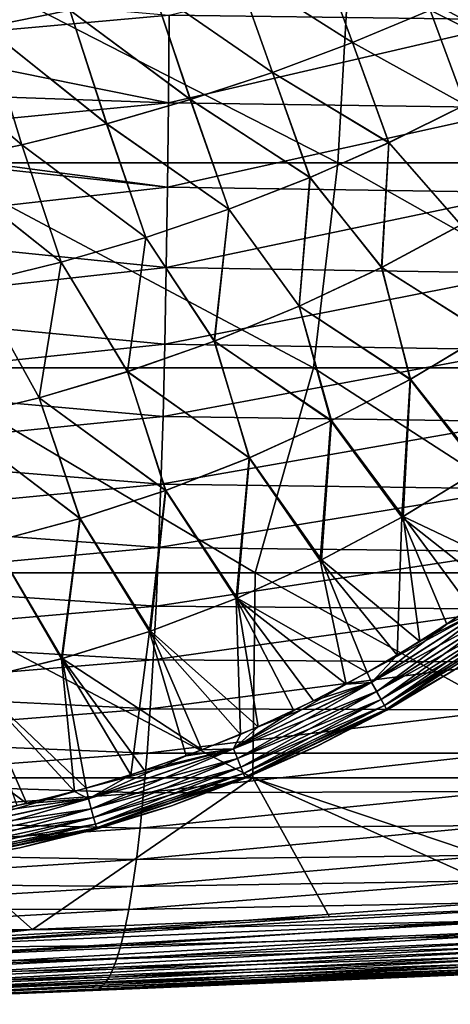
# Model space of a CAD drawing. Header units: metres. Extents: x -82 to 113, y -109 to 109.
# Tile 173 of 256: x 63.78 to 70.43, y -22.46 to -7.27. Entities that reach past the tile are written whole.
import ezdxf

# ---------------------------------------------------------------- set-up
doc = ezdxf.new("R2010")
doc.units = ezdxf.units.M
doc.layers.add('solid_20_382_013_XXX', color=7, linetype='CONTINUOUS')

msp = doc.modelspace()

# ---------------------------------------------------------------- linework, layer by layer
at = {"layer": 'solid_20_382_013_XXX'}
for points in [[(63.255203, -7.390468, 31.673744), (64.558258, -7.125443, 31.635698), (62.755196, -5.562668, 31.726295)], [(62.755661, -5.562601, 27.345428), (64.558838, -7.125314, 27.436029), (63.255714, -7.390373, 27.39798)], [(71.60228, -5.8742, -48.603638), (71.594124, -7.277799, -48.46014), (66.092468, -7.206246, -49.141731)], [(68.916222, -7.62891, 31.464252), (68.356529, -6.103537, 31.515364), (67.114441, -6.479979, 31.556297)], [(67.115158, -6.479773, 27.515438), (68.357307, -6.103287, 27.556374), (68.917793, -7.62829, 27.607506)], [(68.916222, -7.62891, 31.464252), (70.113861, -7.128343, 31.426619), (68.356529, -6.103537, 31.515364)], [(68.357307, -6.103287, 27.556374), (70.115524, -7.127607, 27.645144), (68.917793, -7.62829, 27.607506)], [(62.370335, -9.482674, -23.937853), (68.688675, -9.482674, -24.160265), (62.515308, -6.320729, -23.937872)], [(68.688675, -9.482674, -24.160265), (68.873581, -6.320729, -24.160778), (62.515308, -6.320729, -23.937872)], [(68.688675, -9.482674, -24.160265), (74.734612, -9.482674, -24.412577), (68.873581, -6.320729, -24.160778)], [(74.734612, -9.482674, -24.412577), (74.956001, -6.320729, -24.413805), (68.873581, -6.320729, -24.160778)], [(67.681465, -8.089303, 31.50148), (67.114441, -6.479979, 31.556297), (65.846512, -6.82128, 31.596479)], [(65.84716, -6.821115, 27.475252), (67.115158, -6.479773, 27.515438), (67.682922, -8.088792, 27.570274)], [(67.681465, -8.089303, 31.50148), (68.916222, -7.62891, 31.464252), (67.114441, -6.479979, 31.556297)], [(67.115158, -6.479773, 27.515438), (68.917793, -7.62829, 27.607506), (67.682922, -8.088792, 27.570274)], [(71.782143, -7.961185, 31.340015), (71.268738, -6.590271, 31.388796), (70.113861, -7.128343, 31.426619)], [(70.115524, -7.127607, 27.645144), (71.270485, -6.589414, 27.682972), (71.780296, -7.962267, 27.73164)], [(66.415703, -8.507163, 31.538086), (65.846512, -6.82128, 31.596479), (64.558258, -7.125443, 31.635698)], [(64.558838, -7.125314, 27.436029), (65.84716, -6.821115, 27.475252), (66.417023, -8.506753, 27.533663)], [(66.415703, -8.507163, 31.538086), (67.681465, -8.089303, 31.50148), (65.846512, -6.82128, 31.596479)], [(65.84716, -6.821115, 27.475252), (67.682922, -8.088792, 27.570274), (66.417023, -8.506753, 27.533663)], [(66.092468, -7.206246, -49.141731), (61.445797, -7.620971, -49.678562), (61.885704, -6.835156, -49.713505)], [(65.125038, -8.880129, 31.573851), (64.558258, -7.125443, 31.635698), (63.255203, -7.390468, 31.673744)], [(63.255714, -7.390373, 27.39798), (64.558838, -7.125314, 27.436029), (65.126221, -8.879811, 27.497892)], [(65.125038, -8.880129, 31.573851), (66.415703, -8.507163, 31.538086), (64.558258, -7.125443, 31.635698)], [(64.558838, -7.125314, 27.436029), (66.417023, -8.506753, 27.533663), (65.126221, -8.879811, 27.497892)], [(70.654625, -8.588213, 31.372726), (70.113861, -7.128343, 31.426619), (68.916222, -7.62891, 31.464252)], [(68.917793, -7.62829, 27.607506), (70.115524, -7.127607, 27.645144), (70.652863, -8.589139, 27.698933)], [(70.654625, -8.588213, 31.372726), (71.782143, -7.961185, 31.340015), (70.113861, -7.128343, 31.426619)], [(70.115524, -7.127607, 27.645144), (71.780296, -7.962267, 27.73164), (70.652863, -8.589139, 27.698933)], [(66.092468, -7.206246, -49.141731), (66.080772, -8.555921, -48.950832), (61.445797, -7.620971, -49.678562)], [(71.594124, -7.277799, -48.46014), (66.080772, -8.555921, -48.950832), (66.092468, -7.206246, -49.141731)], [(71.594124, -7.277799, -48.46014), (71.582573, -8.63508, -48.255341), (66.080772, -8.555921, -48.950832)], [(63.815594, -9.205843, 31.608559), (63.255203, -7.390468, 31.673744), (61.942875, -7.614406, 31.710407)], [(61.943306, -7.614339, 27.361315), (63.255714, -7.390373, 27.39798), (63.816624, -9.205606, 27.463179)], [(63.815594, -9.205843, 31.608559), (65.125038, -8.880129, 31.573851), (63.255203, -7.390468, 31.673744)], [(63.255714, -7.390373, 27.39798), (65.126221, -8.879811, 27.497892), (63.816624, -9.205606, 27.463179)], [(66.080772, -8.555921, -48.950832), (60.956894, -8.378492, -49.633701), (61.445797, -7.620971, -49.678562)], [(62.493484, -9.482014, 31.641994), (63.815594, -9.205843, 31.608559), (61.942875, -7.614406, 31.710407)], [(61.943306, -7.614339, 27.361315), (63.816624, -9.205606, 27.463179), (62.49435, -9.481849, 27.429737)], [(69.47937, -9.171614, 31.40534), (68.916222, -7.62891, 31.464252), (67.681465, -8.089303, 31.50148)], [(67.682922, -8.088792, 27.570274), (68.917793, -7.62829, 27.607506), (69.477707, -9.172392, 27.666325)], [(69.47937, -9.171614, 31.40534), (70.654625, -8.588213, 31.372726), (68.916222, -7.62891, 31.464252)], [(68.917793, -7.62829, 27.607506), (70.652863, -8.589139, 27.698933), (69.477707, -9.172392, 27.666325)], [(68.262413, -9.708539, 31.437653), (67.681465, -8.089303, 31.50148), (66.415703, -8.507163, 31.538086)], [(66.417023, -8.506753, 27.533663), (67.682922, -8.088792, 27.570274), (68.260872, -9.709179, 27.634018)], [(68.262413, -9.708539, 31.437653), (69.47937, -9.171614, 31.40534), (67.681465, -8.089303, 31.50148)], [(67.682922, -8.088792, 27.570274), (69.477707, -9.172392, 27.666325), (68.260872, -9.709179, 27.634018)], [(66.080772, -8.555921, -48.950832), (60.417648, -9.108811, -49.579262), (60.956894, -8.378492, -49.633701)], [(66.080772, -8.555921, -48.950832), (66.065399, -9.855676, -48.697598), (60.417648, -9.108811, -49.579262)], [(67.010124, -10.196348, 31.46946), (66.415703, -8.507163, 31.538086), (65.125038, -8.880129, 31.573851)], [(65.126221, -8.879811, 27.497892), (66.417023, -8.506753, 27.533663), (67.00872, -10.196859, 27.602215)], [(71.582573, -8.63508, -48.255341), (66.065399, -9.855676, -48.697598), (66.080772, -8.555921, -48.950832)], [(71.582573, -8.63508, -48.255341), (71.567406, -9.939628, -47.984127), (66.065399, -9.855676, -48.697598)], [(67.010124, -10.196348, 31.46946), (68.262413, -9.708539, 31.437653), (66.415703, -8.507163, 31.538086)], [(66.417023, -8.506753, 27.533663), (68.260872, -9.709179, 27.634018), (67.00872, -10.196859, 27.602215)], [(69.477707, -9.172392, 27.666325), (70.652863, -8.589139, 27.698933), (70.592506, -10.437886, 27.746386)], [(70.588371, -10.440251, 31.32542), (70.654625, -8.588213, 31.372726), (69.47937, -9.171614, 31.40534)], [(65.728844, -10.632399, 31.500557), (65.125038, -8.880129, 31.573851), (63.815594, -9.205843, 31.608559)], [(63.816624, -9.205606, 27.463179), (65.126221, -8.879811, 27.497892), (65.7276, -10.632792, 27.571125)], [(65.728844, -10.632399, 31.500557), (67.010124, -10.196348, 31.46946), (65.125038, -8.880129, 31.573851)], [(65.126221, -8.879811, 27.497892), (67.00872, -10.196859, 27.602215), (65.7276, -10.632792, 27.571125)], [(66.065399, -9.855676, -48.697598), (60.315239, -9.237256, -49.568493), (60.417648, -9.108811, -49.579262)], [(66.065399, -9.855676, -48.697598), (60.297241, -10.513552, -49.289341), (60.315239, -9.237256, -49.568493)], [(64.42495, -11.014048, 31.530739), (63.815594, -9.205843, 31.608559), (62.493484, -9.482014, 31.641994)], [(62.49435, -9.481849, 27.429737), (63.816624, -9.205606, 27.463179), (64.423866, -11.014338, 27.540949)], [(64.42495, -11.014048, 31.530739), (65.728844, -10.632399, 31.500557), (63.815594, -9.205843, 31.608559)], [(63.816624, -9.205606, 27.463179), (65.7276, -10.632792, 27.571125), (64.423866, -11.014338, 27.540949)], [(68.260872, -9.709179, 27.634018), (69.477707, -9.172392, 27.666325), (69.367569, -11.095563, 27.718744)], [(69.363686, -11.097516, 31.353052), (69.47937, -9.171614, 31.40534), (68.262413, -9.708539, 31.437653)], [(69.363686, -11.097516, 31.353052), (70.588371, -10.440251, 31.32542), (69.47937, -9.171614, 31.40534)], [(69.477707, -9.172392, 27.666325), (70.592506, -10.437886, 27.746386), (69.367569, -11.095563, 27.718744)], [(62.079624, -12.644617, -23.933537), (68.317741, -12.644617, -24.153273), (62.370335, -9.482674, -23.937853)], [(68.317741, -12.644617, -24.153273), (68.688675, -9.482674, -24.160265), (62.370335, -9.482674, -23.937853)], [(63.104794, -11.338757, 31.559803), (64.42495, -11.014048, 31.530739), (62.493484, -9.482014, 31.641994)], [(62.49435, -9.481849, 27.429737), (64.423866, -11.014338, 27.540949), (63.103886, -11.338958, 27.511887)], [(68.317741, -12.644617, -24.153273), (74.290352, -12.644617, -24.402271), (68.688675, -9.482674, -24.160265)], [(74.290352, -12.644617, -24.402271), (74.734612, -9.482674, -24.412577), (68.688675, -9.482674, -24.160265)], [(67.00872, -10.196859, 27.602215), (68.260872, -9.709179, 27.634018), (68.097191, -11.694505, 27.691458)], [(68.093628, -11.696075, 31.380327), (68.262413, -9.708539, 31.437653), (67.010124, -10.196348, 31.46946)], [(68.093628, -11.696075, 31.380327), (69.363686, -11.097516, 31.353052), (68.262413, -9.708539, 31.437653)], [(68.260872, -9.709179, 27.634018), (69.367569, -11.095563, 27.718744), (68.097191, -11.694505, 27.691458)], [(66.065399, -9.855676, -48.697598), (66.046112, -11.099359, -48.377197), (60.297241, -10.513552, -49.289341)], [(71.567406, -9.939628, -47.984127), (66.046112, -11.099359, -48.377197), (66.065399, -9.855676, -48.697598)], [(71.567406, -9.939628, -47.984127), (71.548431, -11.185042, -47.641415), (66.046112, -11.099359, -48.377197)], [(65.7276, -10.632792, 27.571125), (67.00872, -10.196859, 27.602215), (66.788582, -12.231453, 27.664724)], [(66.785378, -12.232676, 31.407049), (67.010124, -10.196348, 31.46946), (65.728844, -10.632399, 31.500557)], [(66.785378, -12.232676, 31.407049), (68.093628, -11.696075, 31.380327), (67.010124, -10.196348, 31.46946)], [(67.00872, -10.196859, 27.602215), (68.097191, -11.694505, 27.691458), (66.788582, -12.231453, 27.664724)], [(70.987869, -12.118141, 31.254198), (70.588371, -10.440251, 31.32542), (69.363686, -11.097516, 31.353052)], [(69.367569, -11.095563, 27.718744), (70.592506, -10.437886, 27.746386), (70.980789, -12.122643, 27.817389)], [(66.046112, -11.099359, -48.377197), (60.279392, -11.732898, -48.941399), (60.297241, -10.513552, -49.289341)], [(64.423866, -11.014338, 27.540949), (65.7276, -10.632792, 27.571125), (65.448944, -12.70315, 27.638748)], [(65.446136, -12.704061, 31.433016), (65.728844, -10.632399, 31.500557), (64.42495, -11.014048, 31.530739)], [(65.446136, -12.704061, 31.433016), (66.785378, -12.232676, 31.407049), (65.728844, -10.632399, 31.500557)], [(65.7276, -10.632792, 27.571125), (66.788582, -12.231453, 27.664724), (65.448944, -12.70315, 27.638748)], [(63.103886, -11.338958, 27.511887), (64.423866, -11.014338, 27.540949), (64.085464, -13.106377, 27.613726)], [(64.083084, -13.107016, 31.458027), (64.42495, -11.014048, 31.530739), (63.104794, -11.338757, 31.559803)], [(64.083084, -13.107016, 31.458027), (65.446136, -12.704061, 31.433016), (64.42495, -11.014048, 31.530739)], [(64.423866, -11.014338, 27.540949), (65.448944, -12.70315, 27.638748), (64.085464, -13.106377, 27.613726)], [(66.046112, -11.099359, -48.377197), (66.022705, -12.280837, -47.984821), (60.279392, -11.732898, -48.941399)], [(71.548431, -11.185042, -47.641415), (66.022705, -12.280837, -47.984821), (66.046112, -11.099359, -48.377197)], [(71.548431, -11.185042, -47.641415), (71.525429, -12.364993, -47.222202), (66.022705, -12.280837, -47.984821)], [(69.812592, -12.819639, 31.274128), (69.363686, -11.097516, 31.353052), (68.093628, -11.696075, 31.380327)], [(68.097191, -11.694505, 27.691458), (69.367569, -11.095563, 27.718744), (69.805946, -12.823352, 27.797474)], [(69.812592, -12.819639, 31.274128), (70.987869, -12.118141, 31.254198), (69.363686, -11.097516, 31.353052)], [(69.367569, -11.095563, 27.718744), (70.980789, -12.122643, 27.817389), (69.805946, -12.823352, 27.797474)], [(62.703506, -13.43975, 31.481936), (64.083084, -13.107016, 31.458027), (63.104794, -11.338757, 31.559803)], [(63.103886, -11.338958, 27.511887), (64.085464, -13.106377, 27.613726), (62.705437, -13.439334, 27.589808)], [(66.788582, -12.231453, 27.664724), (68.097191, -11.694505, 27.691458), (68.585312, -13.46173, 27.777826)], [(68.097191, -11.694505, 27.691458), (69.805946, -12.823352, 27.797474), (68.585312, -13.46173, 27.777826)], [(66.022705, -12.280837, -47.984821), (60.257977, -12.888446, -48.52095), (60.279392, -11.732898, -48.941399)], [(68.591423, -13.458747, 31.293789), (68.093628, -11.696075, 31.380327), (66.785378, -12.232676, 31.407049)], [(68.591423, -13.458747, 31.293789), (69.812592, -12.819639, 31.274128), (68.093628, -11.696075, 31.380327)], [(69.805946, -12.823352, 27.797474), (70.980789, -12.122643, 27.817389), (70.886314, -14.210733, 27.896296)], [(69.812592, -12.819639, 31.274128), (70.907265, -14.196979, 31.175198), (70.987869, -12.118141, 31.254198)], [(66.022705, -12.280837, -47.984821), (65.995079, -13.395535, -47.517429), (60.257977, -12.888446, -48.52095)], [(67.330833, -14.032224, 31.313038), (66.785378, -12.232676, 31.407049), (65.446136, -12.704061, 31.433016)], [(65.448944, -12.70315, 27.638748), (66.788582, -12.231453, 27.664724), (67.325333, -14.034543, 27.758591)], [(71.525429, -12.364993, -47.222202), (65.995079, -13.395535, -47.517429), (66.022705, -12.280837, -47.984821)], [(67.330833, -14.032224, 31.313038), (68.591423, -13.458747, 31.293789), (66.785378, -12.232676, 31.407049)], [(66.788582, -12.231453, 27.664724), (68.585312, -13.46173, 27.777826), (67.325333, -14.034543, 27.758591)], [(71.525429, -12.364993, -47.222202), (71.498375, -13.475205, -46.723911), (65.995079, -13.395535, -47.517429)], [(61.371765, -15.806561, -23.916059), (67.413727, -15.806561, -24.126432), (62.079624, -12.644617, -23.933537)], [(67.413727, -15.806561, -24.126432), (68.317741, -12.644617, -24.153273), (62.079624, -12.644617, -23.933537)], [(66.037292, -14.536826, 31.33173), (65.446136, -12.704061, 31.433016), (64.083084, -13.107016, 31.458027)], [(64.085464, -13.106377, 27.613726), (65.448944, -12.70315, 27.638748), (66.032478, -14.538552, 27.739914)], [(66.037292, -14.536826, 31.33173), (67.330833, -14.032224, 31.313038), (65.446136, -12.704061, 31.433016)], [(65.448944, -12.70315, 27.638748), (67.325333, -14.034543, 27.758591), (66.032478, -14.538552, 27.739914)], [(67.413727, -15.806561, -24.126432), (73.206833, -15.806561, -24.364159), (68.317741, -12.644617, -24.153273)], [(73.206833, -15.806561, -24.364159), (74.290352, -12.644617, -24.402271), (68.317741, -12.644617, -24.153273)], [(65.995079, -13.395535, -47.517429), (60.23299, -13.977077, -48.026535), (60.257977, -12.888446, -48.52095)], [(68.585312, -13.46173, 27.777826), (69.805946, -12.823352, 27.797474), (69.677071, -14.950587, 27.884119)], [(68.591423, -13.458747, 31.293789), (69.696495, -14.939505, 31.187403), (69.812592, -12.819639, 31.274128)], [(69.805946, -12.823352, 27.797474), (70.886314, -14.210733, 27.896296), (69.677071, -14.950587, 27.884119)], [(69.812592, -12.819639, 31.274128), (69.696495, -14.939505, 31.187403), (70.907265, -14.196979, 31.175198)], [(64.717285, -14.969422, 31.349722), (64.083084, -13.107016, 31.458027), (62.703506, -13.43975, 31.481936)], [(62.705437, -13.439334, 27.589808), (64.085464, -13.106377, 27.613726), (64.713203, -14.970634, 27.721935)], [(64.717285, -14.969422, 31.349722), (66.037292, -14.536826, 31.33173), (64.083084, -13.107016, 31.458027)], [(64.085464, -13.106377, 27.613726), (66.032478, -14.538552, 27.739914), (64.713203, -14.970634, 27.721935)], [(65.995079, -13.395535, -47.517429), (65.963356, -14.441392, -46.974842), (60.23299, -13.977077, -48.026535)], [(63.377499, -15.328467, 31.36692), (64.717285, -14.969422, 31.349722), (62.703506, -13.43975, 31.481936)], [(62.705437, -13.439334, 27.589808), (64.713203, -14.970634, 27.721935), (63.374199, -15.329254, 27.70475)], [(71.498375, -13.475205, -46.723911), (65.963356, -14.441392, -46.974842), (65.995079, -13.395535, -47.517429)], [(71.498375, -13.475205, -46.723911), (71.467384, -14.513757, -46.146755), (65.963356, -14.441392, -46.974842)], [(67.325333, -14.034543, 27.758591), (68.585312, -13.46173, 27.777826), (68.420074, -15.616105, 27.872177)], [(67.330833, -14.032224, 31.313038), (68.437683, -15.60746, 31.199369), (68.591423, -13.458747, 31.293789)], [(68.585312, -13.46173, 27.777826), (69.677071, -14.950587, 27.884119), (68.420074, -15.616105, 27.872177)], [(68.591423, -13.458747, 31.293789), (68.437683, -15.60746, 31.199369), (69.696495, -14.939505, 31.187403)], [(65.963356, -14.441392, -46.974842), (60.204514, -14.996877, -47.458023), (60.23299, -13.977077, -48.026535)], [(66.032478, -14.538552, 27.739914), (67.325333, -14.034543, 27.758591), (67.121887, -16.203577, 27.860573)], [(66.037292, -14.536826, 31.33173), (67.137428, -16.197113, 31.211002), (67.330833, -14.032224, 31.313038)], [(67.325333, -14.034543, 27.758591), (68.420074, -15.616105, 27.872177), (67.121887, -16.203577, 27.860573)], [(67.330833, -14.032224, 31.313038), (67.137428, -16.197113, 31.211002), (68.437683, -15.60746, 31.199369)], [(69.677071, -14.950587, 27.884119), (70.886314, -14.210733, 27.896296), (71.120087, -16.084917, 27.993679)], [(70.907265, -14.196979, 31.175198), (69.696495, -14.939505, 31.187403), (71.508636, -15.796436, 31.077587)], [(65.963356, -14.441392, -46.974842), (65.927643, -15.416578, -46.357132), (60.204514, -14.996877, -47.458023)], [(64.713203, -14.970634, 27.721935), (66.032478, -14.538552, 27.739914), (65.78907, -16.709351, 27.849401)], [(64.717285, -14.969422, 31.349722), (65.802322, -16.704784, 31.2222), (66.037292, -14.536826, 31.33173)], [(66.032478, -14.538552, 27.739914), (67.121887, -16.203577, 27.860573), (65.78907, -16.709351, 27.849401)], [(66.037292, -14.536826, 31.33173), (65.802322, -16.704784, 31.2222), (67.137428, -16.197113, 31.211002)], [(71.467384, -14.513757, -46.146755), (65.927643, -15.416578, -46.357132), (65.963356, -14.441392, -46.974842)], [(71.467384, -14.513757, -46.146755), (71.432602, -15.478857, -45.491096), (65.927643, -15.416578, -46.357132)], [(65.927643, -15.416578, -46.357132), (60.172634, -15.945941, -46.815304), (60.204514, -14.996877, -47.458023)], [(63.374199, -15.329254, 27.70475), (64.713203, -14.970634, 27.721935), (64.428497, -17.13117, 27.838732)], [(63.377499, -15.328467, 31.36692), (64.439285, -17.128185, 31.232897), (64.717285, -14.969422, 31.349722)], [(64.713203, -14.970634, 27.721935), (65.78907, -16.709351, 27.849401), (64.428497, -17.13117, 27.838732)], [(64.717285, -14.969422, 31.349722), (64.439285, -17.128185, 31.232897), (65.802322, -16.704784, 31.2222)], [(68.420074, -15.616105, 27.872177), (69.677071, -14.950587, 27.884119), (69.606239, -17.079428, 27.991861)], [(69.696495, -14.939505, 31.187403), (68.437683, -15.60746, 31.199369), (69.95565, -16.867035, 31.079416)], [(69.677071, -14.950587, 27.884119), (70.373825, -16.599716, 27.992802), (69.606239, -17.079428, 27.991861)], [(69.677071, -14.950587, 27.884119), (71.120087, -16.084917, 27.993679), (70.373825, -16.599716, 27.992802)], [(69.696495, -14.939505, 31.187403), (69.95565, -16.867035, 31.079416), (70.7444, -16.350306, 31.07847)], [(69.696495, -14.939505, 31.187403), (70.7444, -16.350306, 31.07847), (71.508636, -15.796436, 31.077587)], [(63.374199, -15.329254, 27.70475), (64.428497, -17.13117, 27.838732), (63.047363, -17.468176, 27.828602)], [(63.377499, -15.328467, 31.36692), (63.055546, -17.466442, 31.243052), (64.439285, -17.128185, 31.232897)], [(65.927643, -15.416578, -46.357132), (65.888084, -16.319263, -45.664383), (60.172634, -15.945941, -46.815304)], [(71.432602, -15.478857, -45.491096), (65.888084, -16.319263, -45.664383), (65.927643, -15.416578, -46.357132)], [(71.432602, -15.478857, -45.491096), (71.39418, -16.368719, -44.757301), (65.888084, -16.319263, -45.664383)], [(67.121887, -16.203577, 27.860573), (68.420074, -15.616105, 27.872177), (68.819183, -17.523012, 27.990854)], [(68.437683, -15.60746, 31.199369), (67.137428, -16.197113, 31.211002), (69.144875, -17.345146, 31.080435)], [(68.420074, -15.616105, 27.872177), (69.606239, -17.079428, 27.991861), (68.819183, -17.523012, 27.990854)], [(68.437683, -15.60746, 31.199369), (69.144875, -17.345146, 31.080435), (69.95565, -16.867035, 31.079416)], [(65.888084, -16.319263, -45.664383), (60.137432, -16.822405, -46.098297), (60.172634, -15.945941, -46.815304)], [(61.344532, -18.968506, -23.920584), (67.378738, -18.968506, -24.133093), (61.371765, -15.806561, -23.916059)], [(67.378738, -18.968506, -24.133093), (67.413727, -15.806561, -24.126432), (61.371765, -15.806561, -23.916059)], [(67.378738, -18.968506, -24.133093), (73.164566, -18.968506, -24.373327), (67.413727, -15.806561, -24.126432)], [(73.164566, -18.968506, -24.373327), (73.206833, -15.806561, -24.364159), (67.413727, -15.806561, -24.126432)], [(70.373825, -16.599716, 27.992802), (71.120087, -16.084917, 27.993679), (71.205818, -16.225948, 28.024155)], [(65.78907, -16.709351, 27.849401), (67.121887, -16.203577, 27.860573), (67.191483, -18.299116, 27.988619)], [(67.137428, -16.197113, 31.211002), (65.802322, -16.704784, 31.2222), (67.463608, -18.181919, 31.082703)], [(67.121887, -16.203577, 27.860573), (68.819183, -17.523012, 27.990854), (68.013962, -17.92977, 27.989775)], [(67.121887, -16.203577, 27.860573), (68.013962, -17.92977, 27.989775), (67.191483, -18.299116, 27.988619)], [(67.137428, -16.197113, 31.211002), (67.463608, -18.181919, 31.082703), (68.313759, -17.783705, 31.081528)], [(67.137428, -16.197113, 31.211002), (68.313759, -17.783705, 31.081528), (69.144875, -17.345146, 31.080435)], [(71.205521, -16.22534, 31.047762), (69.95565, -16.867035, 31.079416), (69.144875, -17.345146, 31.080435)], [(69.211266, -17.495607, 31.049555), (71.205521, -16.22534, 31.047762), (69.144875, -17.345146, 31.080435)], [(71.300507, -16.357155, 30.973234), (71.205521, -16.22534, 31.047762), (69.211266, -17.495607, 31.049555)], [(70.373825, -16.599716, 27.992802), (71.205818, -16.225948, 28.024155), (69.211487, -17.496244, 28.022366)], [(69.290169, -17.638021, 28.097685), (69.211487, -17.496244, 28.022366), (71.205818, -16.225948, 28.024155)], [(69.290169, -17.638021, 28.097685), (71.205818, -16.225948, 28.024155), (71.300774, -16.357729, 28.098864)], [(71.205521, -16.22534, 31.047762), (70.7444, -16.350306, 31.07847), (69.95565, -16.867035, 31.079416)], [(65.888084, -16.319263, -45.664383), (65.844841, -17.148119, -44.897118), (60.137432, -16.822405, -46.098297)], [(71.39418, -16.368719, -44.757301), (65.844841, -17.148119, -44.897118), (65.888084, -16.319263, -45.664383)], [(71.39418, -16.368719, -44.757301), (71.35231, -17.182453, -43.946632), (65.844841, -17.148119, -44.897118)], [(69.289963, -17.637424, 30.974417), (71.300507, -16.357155, 30.973234), (69.211266, -17.495607, 31.049555)], [(71.383835, -16.472887, 30.855383), (71.300507, -16.357155, 30.973234), (69.289963, -17.637424, 30.974417)], [(69.290169, -17.638021, 28.097685), (71.300774, -16.357729, 28.098864), (69.359039, -17.762259, 28.21623)], [(71.300774, -16.357729, 28.098864), (71.384033, -16.47337, 28.216875), (69.359039, -17.762259, 28.21623)], [(69.358894, -17.761763, 30.856028), (71.383835, -16.472887, 30.855383), (69.289963, -17.637424, 30.974417)], [(71.446167, -16.559563, 30.704277), (71.383835, -16.472887, 30.855383), (69.358894, -17.761763, 30.856028)], [(69.359039, -17.762259, 28.21623), (71.384033, -16.47337, 28.216875), (69.410378, -17.855024, 28.367836)], [(71.384033, -16.47337, 28.216875), (71.446259, -16.55991, 28.36808), (69.410378, -17.855024, 28.367836)], [(65.802322, -16.704784, 31.2222), (64.439285, -17.128185, 31.232897), (66.595093, -18.539303, 31.083967)], [(65.802322, -16.704784, 31.2222), (66.595093, -18.539303, 31.083967), (67.463608, -18.181919, 31.082703)], [(69.606239, -17.079428, 27.991861), (70.373825, -16.599716, 27.992802), (69.211487, -17.496244, 28.022366)], [(69.410309, -17.854673, 30.704523), (71.446167, -16.559563, 30.704277), (69.358894, -17.761763, 30.856028)], [(69.410309, -17.854673, 30.704523), (71.48233, -16.609993, 30.536619), (71.446167, -16.559563, 30.704277)], [(69.410309, -17.854673, 30.704523), (69.439964, -17.908466, 30.536633), (71.48233, -16.609993, 30.536619)], [(69.410378, -17.855024, 28.367836), (71.446259, -16.55991, 28.36808), (69.439919, -17.908613, 28.535534)], [(71.446259, -16.55991, 28.36808), (71.482285, -16.61014, 28.535492), (69.439919, -17.908613, 28.535534)], [(69.439919, -17.908613, 28.535534), (71.482285, -16.61014, 28.535492), (70.492104, -17.303896, 28.689857)], [(71.48233, -16.609993, 30.536619), (69.439964, -17.908466, 30.536633), (70.491219, -17.304459, 30.381853)], [(65.844841, -17.148119, -44.897118), (60.099072, -17.625793, -45.308109), (60.137432, -16.822405, -46.098297)], [(64.428497, -17.13117, 27.838732), (65.78907, -16.709351, 27.849401), (65.4972, -18.924391, 27.986044)], [(65.78907, -16.709351, 27.849401), (66.352287, -18.630726, 27.987379), (65.4972, -18.924391, 27.986044)], [(65.78907, -16.709351, 27.849401), (67.191483, -18.299116, 27.988619), (66.352287, -18.630726, 27.987379)], [(65.844841, -17.148119, -44.897118), (65.79821, -17.903969, -44.057838), (60.099072, -17.625793, -45.308109)], [(63.047363, -17.468176, 27.828602), (64.428497, -17.13117, 27.838732), (64.628204, -19.179453, 27.984608)], [(64.439285, -17.128185, 31.232897), (63.055546, -17.466442, 31.243052), (64.807426, -19.130335, 31.0868)], [(64.428497, -17.13117, 27.838732), (65.4972, -18.924391, 27.986044), (64.628204, -19.179453, 27.984608)], [(64.439285, -17.128185, 31.232897), (64.807426, -19.130335, 31.0868), (65.709084, -18.855648, 31.085329)], [(64.439285, -17.128185, 31.232897), (65.709084, -18.855648, 31.085329), (66.595093, -18.539303, 31.083967)], [(71.35231, -17.182453, -43.946632), (65.79821, -17.903969, -44.057838), (65.844841, -17.148119, -44.897118)], [(68.819183, -17.523012, 27.990854), (69.606239, -17.079428, 27.991861), (69.211487, -17.496244, 28.022366)], [(71.35231, -17.182453, -43.946632), (71.307327, -17.921364, -43.062504), (65.79821, -17.903969, -44.057838)], [(69.439919, -17.908613, 28.535534), (70.492104, -17.303896, 28.689857), (69.448265, -17.92436, 28.688288)], [(69.439964, -17.908466, 30.536633), (69.447411, -17.924835, 30.383425), (70.491219, -17.304459, 30.381853)], [(69.448265, -17.92436, 28.688288), (70.491219, -17.304459, 30.381853), (69.447411, -17.924835, 30.383425)], [(69.448265, -17.92436, 28.688288), (70.492104, -17.303896, 28.689857), (70.491219, -17.304459, 30.381853)], [(69.211266, -17.495607, 31.049555), (69.144875, -17.345146, 31.080435), (68.313759, -17.783705, 31.081528)], [(63.055546, -17.466442, 31.243052), (61.658348, -17.71875, 31.252623), (63.893036, -19.362453, 31.08839)], [(63.047363, -17.468176, 27.828602), (64.628204, -19.179453, 27.984608), (63.747929, -19.395105, 27.983059)], [(63.055546, -17.466442, 31.243052), (63.893036, -19.362453, 31.08839), (64.807426, -19.130335, 31.0868)], [(67.080925, -18.522331, 31.051702), (69.211266, -17.495607, 31.049555), (67.463608, -18.181919, 31.082703)], [(69.289963, -17.637424, 30.974417), (69.211266, -17.495607, 31.049555), (67.080925, -18.522331, 31.051702)], [(68.819183, -17.523012, 27.990854), (69.211487, -17.496244, 28.022366), (67.081093, -18.522987, 28.02022)], [(67.14225, -18.672791, 28.096273), (67.081093, -18.522987, 28.02022), (69.211487, -17.496244, 28.022366)], [(68.013962, -17.92977, 27.989775), (68.819183, -17.523012, 27.990854), (67.081093, -18.522987, 28.02022)], [(67.14225, -18.672791, 28.096273), (69.211487, -17.496244, 28.022366), (69.290169, -17.638021, 28.097685)], [(69.211266, -17.495607, 31.049555), (68.313759, -17.783705, 31.081528), (67.463608, -18.181919, 31.082703)], [(65.79821, -17.903969, -44.057838), (60.057796, -18.357277, -44.447243), (60.099072, -17.625793, -45.308109)], [(61.658348, -17.71875, 31.252623), (62.968834, -19.551252, 31.090115), (63.893036, -19.362453, 31.08839)], [(67.142105, -18.672174, 30.97583), (69.289963, -17.637424, 30.974417), (67.080925, -18.522331, 31.051702)], [(69.358894, -17.761763, 30.856028), (69.289963, -17.637424, 30.974417), (67.142105, -18.672174, 30.97583)], [(67.195557, -18.803326, 30.8568), (69.358894, -17.761763, 30.856028), (67.142105, -18.672174, 30.97583)], [(67.14225, -18.672791, 28.096273), (69.290169, -17.638021, 28.097685), (67.195656, -18.803837, 28.215462)], [(69.410309, -17.854673, 30.704523), (69.358894, -17.761763, 30.856028), (67.195557, -18.803326, 30.8568)], [(69.290169, -17.638021, 28.097685), (69.359039, -17.762259, 28.21623), (67.195656, -18.803837, 28.215462)], [(67.195656, -18.803837, 28.215462), (69.359039, -17.762259, 28.21623), (67.235321, -18.901417, 28.367546)], [(69.359039, -17.762259, 28.21623), (69.410378, -17.855024, 28.367836), (67.235321, -18.901417, 28.367546)], [(65.79821, -17.903969, -44.057838), (65.74852, -18.588219, -43.149559), (60.057796, -18.357277, -44.447243)], [(71.307327, -17.921364, -43.062504), (65.74852, -18.588219, -43.149559), (65.79821, -17.903969, -44.057838)], [(71.307327, -17.921364, -43.062504), (71.259567, -18.587074, -42.10865), (65.74852, -18.588219, -43.149559)], [(67.235291, -18.901058, 30.704817), (69.410309, -17.854673, 30.704523), (67.195557, -18.803326, 30.8568)], [(67.235291, -18.901058, 30.704817), (69.439964, -17.908466, 30.536633), (69.410309, -17.854673, 30.704523)], [(67.235291, -18.901058, 30.704817), (67.258034, -18.957302, 30.536648), (69.439964, -17.908466, 30.536633)], [(67.235321, -18.901417, 28.367546), (69.410378, -17.855024, 28.367836), (67.25798, -18.957457, 28.535574)], [(69.410378, -17.855024, 28.367836), (69.439919, -17.908613, 28.535534), (67.25798, -18.957457, 28.535574)], [(67.25798, -18.957457, 28.535574), (69.439919, -17.908613, 28.535534), (68.369972, -18.481716, 28.686642)], [(69.439964, -17.908466, 30.536633), (67.258034, -18.957302, 30.536648), (69.447411, -17.924835, 30.383425)], [(69.439919, -17.908613, 28.535534), (69.448265, -17.92436, 28.688288), (68.369972, -18.481716, 28.686642)], [(67.191483, -18.299116, 27.988619), (68.013962, -17.92977, 27.989775), (67.081093, -18.522987, 28.02022)], [(67.258034, -18.957302, 30.536648), (68.36911, -18.48213, 30.385071), (69.447411, -17.924835, 30.383425)], [(68.369972, -18.481716, 28.686642), (69.447411, -17.924835, 30.383425), (68.36911, -18.48213, 30.385071)], [(68.369972, -18.481716, 28.686642), (69.448265, -17.92436, 28.688288), (69.447411, -17.924835, 30.383425)], [(67.080925, -18.522331, 31.051702), (67.463608, -18.181919, 31.082703), (66.595093, -18.539303, 31.083967)], [(65.74852, -18.588219, -43.149559), (60.013863, -19.018122, -43.518295), (60.057796, -18.357277, -44.447243)], [(66.352287, -18.630726, 27.987379), (67.191483, -18.299116, 27.988619), (67.081093, -18.522987, 28.02022)], [(67.080925, -18.522331, 31.051702), (65.709084, -18.855648, 31.085329), (64.807426, -19.130335, 31.0868)], [(64.843544, -19.289927, 31.054281), (67.080925, -18.522331, 31.051702), (64.807426, -19.130335, 31.0868)], [(67.142105, -18.672174, 30.97583), (67.080925, -18.522331, 31.051702), (64.843544, -19.289927, 31.054281)], [(66.352287, -18.630726, 27.987379), (67.081093, -18.522987, 28.02022), (64.843651, -19.290579, 28.017647)], [(64.886559, -19.446157, 28.094582), (64.843651, -19.290579, 28.017647), (67.081093, -18.522987, 28.02022)], [(64.886559, -19.446157, 28.094582), (67.081093, -18.522987, 28.02022), (67.14225, -18.672791, 28.096273)], [(67.080925, -18.522331, 31.051702), (66.595093, -18.539303, 31.083967), (65.709084, -18.855648, 31.085329)], [(67.25798, -18.957457, 28.535574), (68.369972, -18.481716, 28.686642), (67.260986, -18.974108, 28.684925)], [(67.258034, -18.957302, 30.536648), (67.260063, -18.974485, 30.386787), (68.36911, -18.48213, 30.385071)], [(67.260986, -18.974108, 28.684925), (68.36911, -18.48213, 30.385071), (67.260063, -18.974485, 30.386787)], [(67.260986, -18.974108, 28.684925), (68.369972, -18.481716, 28.686642), (68.36911, -18.48213, 30.385071)], [(65.74852, -18.588219, -43.149559), (65.696106, -19.202272, -42.175297), (60.013863, -19.018122, -43.518295)], [(64.886467, -19.445551, 30.977524), (67.142105, -18.672174, 30.97583), (64.843544, -19.289927, 31.054281)], [(65.4972, -18.924391, 27.986044), (66.352287, -18.630726, 27.987379), (64.843651, -19.290579, 28.017647)], [(67.195557, -18.803326, 30.8568), (67.142105, -18.672174, 30.97583), (64.886467, -19.445551, 30.977524)], [(64.886559, -19.446157, 28.094582), (67.14225, -18.672791, 28.096273), (64.923912, -19.581972, 28.214542)], [(67.14225, -18.672791, 28.096273), (67.195656, -18.803837, 28.215462), (64.923912, -19.581972, 28.214542)], [(71.259567, -18.587074, -42.10865), (65.696106, -19.202272, -42.175297), (65.74852, -18.588219, -43.149559)], [(71.259567, -18.587074, -42.10865), (71.209389, -19.181206, -41.088806), (65.696106, -19.202272, -42.175297)], [(64.923851, -19.581478, 30.857721), (67.195557, -18.803326, 30.8568), (64.886467, -19.445551, 30.977524)], [(67.235291, -18.901058, 30.704817), (67.195557, -18.803326, 30.8568), (64.923851, -19.581478, 30.857721)], [(64.923912, -19.581972, 28.214542), (67.195656, -18.803837, 28.215462), (64.951515, -19.682764, 28.367199)], [(67.195656, -18.803837, 28.215462), (67.235321, -18.901417, 28.367546), (64.951515, -19.682764, 28.367199)], [(61.344532, -18.968506, -23.920584), (61.58963, -21.400501, -23.933094), (63.979893, -21.306351, -24.014145)], [(61.344532, -18.968506, -23.920584), (63.979893, -21.306351, -24.014145), (67.378738, -18.968506, -24.133093)], [(67.378738, -18.968506, -24.133093), (63.979893, -21.306351, -24.014145), (68.564026, -21.115261, -24.185585)], [(64.628204, -19.179453, 27.984608), (65.4972, -18.924391, 27.986044), (64.843651, -19.290579, 28.017647)], [(64.9515, -19.68243, 30.705164), (67.235291, -18.901058, 30.704817), (64.923851, -19.581478, 30.857721)], [(64.9515, -19.68243, 30.705164), (67.258034, -18.957302, 30.536648), (67.235291, -18.901058, 30.704817)], [(64.9515, -19.68243, 30.705164), (64.96714, -19.740093, 30.536667), (67.258034, -18.957302, 30.536648)], [(64.951515, -19.682764, 28.367199), (67.235321, -18.901417, 28.367546), (64.967102, -19.740225, 28.535612)], [(67.235321, -18.901417, 28.367546), (67.25798, -18.957457, 28.535574), (64.967102, -19.740225, 28.535612)], [(64.967102, -19.740225, 28.535612), (67.25798, -18.957457, 28.535574), (66.124474, -19.400139, 28.683146)], [(67.258034, -18.957302, 30.536648), (64.96714, -19.740093, 30.536667), (67.260063, -18.974485, 30.386787)], [(64.96714, -19.740093, 30.536667), (66.123512, -19.400469, 30.388569), (67.260063, -18.974485, 30.386787)], [(66.124474, -19.400139, 28.683146), (67.260063, -18.974485, 30.386787), (66.123512, -19.400469, 30.388569)], [(67.25798, -18.957457, 28.535574), (67.260986, -18.974108, 28.684925), (66.124474, -19.400139, 28.683146)], [(66.124474, -19.400139, 28.683146), (67.260986, -18.974108, 28.684925), (67.260063, -18.974485, 30.386787)], [(67.378738, -18.968506, -24.133093), (71.829979, -20.9688, -24.321602), (73.123726, -20.907951, -24.378902)], [(67.378738, -18.968506, -24.133093), (68.564026, -21.115261, -24.185585), (71.829979, -20.9688, -24.321602)], [(67.378738, -18.968506, -24.133093), (73.123726, -20.907951, -24.378902), (73.164566, -18.968506, -24.373327)], [(65.696106, -19.202272, -42.175297), (59.967525, -19.609592, -42.523861), (60.013863, -19.018122, -43.518295)], [(64.843544, -19.289927, 31.054281), (64.807426, -19.130335, 31.0868), (63.893036, -19.362453, 31.08839)], [(65.696106, -19.202272, -42.175297), (65.641319, -19.747623, -41.138119), (59.967525, -19.609592, -42.523861)], [(64.628204, -19.179453, 27.984608), (64.843651, -19.290579, 28.017647), (62.530884, -19.790884, 28.014526)], [(63.747929, -19.395105, 27.983059), (64.628204, -19.179453, 27.984608), (62.530884, -19.790884, 28.014526)], [(71.209389, -19.181206, -41.088806), (65.641319, -19.747623, -41.138119), (65.696106, -19.202272, -42.175297)], [(71.209389, -19.181206, -41.088806), (71.157143, -19.705648, -40.006855), (65.641319, -19.747623, -41.138119)], [(62.5308, -19.790226, 31.057405), (64.843544, -19.289927, 31.054281), (62.968834, -19.551252, 31.090115)], [(64.886467, -19.445551, 30.977524), (64.843544, -19.289927, 31.054281), (62.5308, -19.790226, 31.057405)], [(62.55513, -19.949915, 28.092535), (62.530884, -19.790884, 28.014526), (64.843651, -19.290579, 28.017647)], [(62.55513, -19.949915, 28.092535), (64.843651, -19.290579, 28.017647), (64.886559, -19.446157, 28.094582)], [(64.843544, -19.289927, 31.054281), (63.893036, -19.362453, 31.08839), (62.968834, -19.551252, 31.090115)], [(64.964188, -19.758316, 28.681305), (66.123512, -19.400469, 30.388569), (64.963303, -19.75856, 30.390411)], [(64.96714, -19.740093, 30.536667), (64.963303, -19.75856, 30.390411), (66.123512, -19.400469, 30.388569)], [(64.964188, -19.758316, 28.681305), (66.124474, -19.400139, 28.683146), (66.123512, -19.400469, 30.388569)], [(64.967102, -19.740225, 28.535612), (66.124474, -19.400139, 28.683146), (64.964188, -19.758316, 28.681305)], [(62.555058, -19.949305, 30.979574), (64.886467, -19.445551, 30.977524), (62.5308, -19.790226, 31.057405)], [(64.923851, -19.581478, 30.857721), (64.886467, -19.445551, 30.977524), (62.555058, -19.949305, 30.979574)], [(62.576069, -20.087893, 30.858835), (64.923851, -19.581478, 30.857721), (62.555058, -19.949305, 30.979574)], [(62.55513, -19.949915, 28.092535), (64.886559, -19.446157, 28.094582), (62.576122, -20.088388, 28.213432)], [(64.9515, -19.68243, 30.705164), (64.923851, -19.581478, 30.857721), (62.576069, -20.087893, 30.858835)], [(64.886559, -19.446157, 28.094582), (64.923912, -19.581972, 28.214542), (62.576122, -20.088388, 28.213432)], [(62.576122, -20.088388, 28.213432), (64.923912, -19.581972, 28.214542), (62.591496, -20.190722, 28.366783)], [(64.923912, -19.581972, 28.214542), (64.951515, -19.682764, 28.367199), (62.591496, -20.190722, 28.366783)], [(65.641319, -19.747623, -41.138119), (59.919048, -20.133396, -41.466675), (59.967525, -19.609592, -42.523861)], [(62.591465, -20.190393, 30.705584), (64.9515, -19.68243, 30.705164), (62.576069, -20.087893, 30.858835)], [(62.591465, -20.190393, 30.705584), (64.96714, -19.740093, 30.536667), (64.9515, -19.68243, 30.705164)], [(62.591465, -20.190393, 30.705584), (62.599995, -20.248392, 30.536692), (64.96714, -19.740093, 30.536667)], [(62.591496, -20.190722, 28.366783), (64.951515, -19.682764, 28.367199), (62.599995, -20.248526, 28.535643)], [(64.951515, -19.682764, 28.367199), (64.967102, -19.740225, 28.535612), (62.599995, -20.248526, 28.535643)], [(64.96714, -19.740093, 30.536667), (62.599995, -20.248392, 30.536692), (64.963303, -19.75856, 30.390411)], [(62.599995, -20.248526, 28.535643), (64.967102, -19.740225, 28.535612), (63.785141, -20.047073, 28.679413)], [(64.967102, -19.740225, 28.535612), (64.964188, -19.758316, 28.681305), (63.785141, -20.047073, 28.679413)], [(71.157143, -19.705648, -40.006855), (65.584526, -20.226957, -40.041603), (65.641319, -19.747623, -41.138119)], [(71.157143, -19.705648, -40.006855), (71.103218, -20.16374, -38.867523), (65.584526, -20.226957, -40.041603)], [(65.641319, -19.747623, -41.138119), (65.584526, -20.226957, -40.041603), (59.919048, -20.133396, -41.466675)], [(62.599995, -20.248392, 30.536692), (63.784443, -20.047222, 30.392303), (64.963303, -19.75856, 30.390411)], [(63.785141, -20.047073, 28.679413), (64.963303, -19.75856, 30.390411), (63.784443, -20.047222, 30.392303)], [(63.785141, -20.047073, 28.679413), (64.964188, -19.758316, 28.681305), (64.963303, -19.75856, 30.390411)], [(62.592579, -20.265308, 28.677477), (63.785141, -20.047073, 28.679413), (63.784443, -20.047222, 30.392303)], [(62.599995, -20.248526, 28.535643), (63.785141, -20.047073, 28.679413), (62.592579, -20.265308, 28.677477)], [(65.584526, -20.226957, -40.041603), (59.868744, -20.592642, -40.349968), (59.919048, -20.133396, -41.466675)], [(71.103218, -20.16374, -38.867523), (65.526123, -20.643789, -38.889721), (65.584526, -20.226957, -40.041603)], [(71.103218, -20.16374, -38.867523), (71.048035, -20.559311, -37.675804), (65.526123, -20.643789, -38.889721)], [(65.584526, -20.226957, -40.041603), (65.526123, -20.643789, -38.889721), (59.868744, -20.592642, -40.349968)], [(65.526123, -20.643789, -38.889721), (59.816921, -20.990721, -39.177063), (59.868744, -20.592642, -40.349968)], [(65.526123, -20.643789, -38.889721), (65.466522, -21.001657, -37.686436), (59.816921, -20.990721, -39.177063)], [(71.048035, -20.559311, -37.675804), (65.466522, -21.001657, -37.686436), (65.526123, -20.643789, -38.889721)], [(71.048035, -20.559311, -37.675804), (70.991997, -20.896196, -36.436703), (65.466522, -21.001657, -37.686436)], [(70.991997, -20.896196, -36.436703), (65.406105, -21.304102, -36.435707), (65.466522, -21.001657, -37.686436)], [(70.991997, -20.896196, -36.436703), (70.935501, -21.178265, -35.155186), (65.406105, -21.304102, -36.435707)], [(65.466522, -21.001657, -37.686436), (59.763905, -21.331018, -37.951279), (59.816921, -20.990721, -39.177063)], [(65.466522, -21.001657, -37.686436), (65.406105, -21.304102, -36.435707), (59.763905, -21.331018, -37.951279)], [(61.591934, -21.579895, -23.959558), (71.841583, -21.149141, -24.345615), (71.829979, -20.9688, -24.321602)], [(68.564026, -21.115261, -24.185585), (61.591934, -21.579895, -23.959558), (71.829979, -20.9688, -24.321602)], [(68.564026, -21.115261, -24.185585), (63.979893, -21.306351, -24.014145), (61.591934, -21.579895, -23.959558)], [(61.596703, -21.748611, -24.006361), (71.841583, -21.149141, -24.345615), (61.591934, -21.579895, -23.959558)], [(61.596703, -21.748611, -24.006361), (71.847031, -21.318869, -24.393522), (71.841583, -21.149141, -24.345615)], [(70.935501, -21.178265, -35.155186), (65.345261, -21.555014, -35.141144), (65.406105, -21.304102, -36.435707)], [(70.935501, -21.178265, -35.155186), (70.878906, -21.409941, -33.835766), (65.345261, -21.555014, -35.141144)], [(65.406105, -21.304102, -36.435707), (59.709999, -21.616991, -36.675861), (59.763905, -21.331018, -37.951279)], [(65.406105, -21.304102, -36.435707), (65.345261, -21.555014, -35.141144), (59.709999, -21.616991, -36.675861)], [(63.979893, -21.306351, -24.014145), (61.58963, -21.400501, -23.933094), (61.591934, -21.579895, -23.959558)], [(61.600079, -21.903961, -24.080536), (71.847031, -21.318869, -24.393522), (61.596703, -21.748611, -24.006361)], [(61.600079, -21.903961, -24.080536), (71.850677, -21.474894, -24.469118), (71.847031, -21.318869, -24.393522)], [(70.878906, -21.409941, -33.835766), (65.284302, -21.758896, -33.805733), (65.345261, -21.555014, -35.141144)], [(70.878906, -21.409941, -33.835766), (70.822533, -21.596048, -32.482609), (65.284302, -21.758896, -33.805733)], [(65.345261, -21.555014, -35.141144), (59.655487, -21.852737, -35.35331), (59.709999, -21.616991, -36.675861)], [(65.345261, -21.555014, -35.141144), (65.284302, -21.758896, -33.805733), (59.655487, -21.852737, -35.35331)], [(61.602051, -22.043135, -24.179274), (71.850677, -21.474894, -24.469118), (61.600079, -21.903961, -24.080536)], [(61.602051, -22.043135, -24.179274), (71.852501, -21.614365, -24.569506), (71.850677, -21.474894, -24.469118)], [(61.602608, -22.163328, -24.299763), (71.852501, -21.614365, -24.569506), (61.602051, -22.043135, -24.179274)], [(61.602608, -22.163328, -24.299763), (71.852524, -21.73444, -24.691793), (71.852501, -21.614365, -24.569506)], [(70.822533, -21.596048, -32.482609), (65.223564, -21.920313, -32.4324), (65.284302, -21.758896, -33.805733)], [(70.822533, -21.596048, -32.482609), (70.766701, -21.741421, -31.099882), (65.223564, -21.920313, -32.4324)], [(65.284302, -21.758896, -33.805733), (59.600643, -22.042713, -33.985706), (59.655487, -21.852737, -35.35331)], [(65.284302, -21.758896, -33.805733), (65.223564, -21.920313, -32.4324), (59.600643, -22.042713, -33.985706)], [(61.599422, -22.335539, -24.594759), (71.847122, -21.905012, -24.990473), (71.850723, -21.832272, -24.83308)], [(61.599422, -22.335539, -24.594759), (71.850723, -21.832272, -24.83308), (61.601734, -22.261732, -24.439194)], [(61.601734, -22.261732, -24.439194), (71.850723, -21.832272, -24.83308), (71.852524, -21.73444, -24.691793)], [(61.601734, -22.261732, -24.439194), (71.852524, -21.73444, -24.691793), (61.602608, -22.163328, -24.299763)], [(70.711731, -21.850893, -29.691729), (65.103981, -22.133997, -29.583216), (65.163361, -22.043829, -31.024061)], [(70.711731, -21.850893, -29.691729), (70.657852, -21.929226, -28.261192), (65.103981, -22.133997, -29.583216)], [(70.766701, -21.741421, -31.099882), (65.163361, -22.043829, -31.024061), (65.223564, -21.920313, -32.4324)], [(70.766701, -21.741421, -31.099882), (70.711731, -21.850893, -29.691729), (65.163361, -22.043829, -31.024061)], [(65.223564, -21.920313, -32.4324), (59.545731, -22.191381, -32.575127), (59.600643, -22.042713, -33.985706)], [(65.223564, -21.920313, -32.4324), (65.163361, -22.043829, -31.024061), (59.545731, -22.191381, -32.575127)], [(61.595654, -22.381947, -24.763647), (71.841705, -21.949816, -25.161074), (71.847122, -21.905012, -24.990473)], [(61.595654, -22.381947, -24.763647), (71.847122, -21.905012, -24.990473), (61.599422, -22.335539, -24.594759)], [(61.621529, -22.381256, -24.944725), (71.841705, -21.949816, -25.161074), (61.595654, -22.381947, -24.763647)], [(64.547493, -22.265112, -25.043335), (71.841705, -21.949816, -25.161074), (61.621529, -22.381256, -24.944725)], [(64.912018, -22.25036, -25.056469), (71.841705, -21.949816, -25.161074), (64.547493, -22.265112, -25.043335)], [(64.912018, -22.25036, -25.056469), (70.477623, -22.015047, -25.285908), (71.841705, -21.949816, -25.161074)], [(64.988243, -22.23233, -26.605377), (70.477623, -22.015047, -25.285908), (64.912018, -22.25036, -25.056469)], [(70.605164, -21.981071, -26.80966), (70.477623, -22.015047, -25.285908), (64.988243, -22.23233, -26.605377)], [(70.605164, -21.981071, -26.80966), (64.988243, -22.23233, -26.605377), (65.045578, -22.19533, -28.11035)], [(70.657852, -21.929226, -28.261192), (65.045578, -22.19533, -28.11035), (65.103981, -22.133997, -29.583216)], [(70.657852, -21.929226, -28.261192), (70.605164, -21.981071, -26.80966), (65.045578, -22.19533, -28.11035)], [(65.103981, -22.133997, -29.583216), (59.436699, -22.382664, -29.631987), (59.491016, -22.303205, -31.123613)], [(65.103981, -22.133997, -29.583216), (65.045578, -22.19533, -28.11035), (59.436699, -22.382664, -29.631987)], [(65.163361, -22.043829, -31.024061), (59.491016, -22.303205, -31.123613), (59.545731, -22.191381, -32.575127)], [(65.163361, -22.043829, -31.024061), (65.103981, -22.133997, -29.583216), (59.491016, -22.303205, -31.123613)], [(64.988243, -22.23233, -26.605377), (64.912018, -22.25036, -25.056469), (59.329727, -22.462465, -26.524305)], [(64.988243, -22.23233, -26.605377), (59.329727, -22.462465, -26.524305), (59.3829, -22.43425, -28.09926)], [(59.329727, -22.462465, -26.524305), (64.912018, -22.25036, -25.056469), (64.547493, -22.265112, -25.043335)], [(59.329727, -22.462465, -26.524305), (64.547493, -22.265112, -25.043335), (61.621529, -22.381256, -24.944725)], [(65.045578, -22.19533, -28.11035), (59.3829, -22.43425, -28.09926), (59.436699, -22.382664, -29.631987)], [(65.045578, -22.19533, -28.11035), (64.988243, -22.23233, -26.605377), (59.3829, -22.43425, -28.09926)]]:
    msp.add_3dface(points, dxfattribs=at)

doc.saveas('drawing.dxf')
